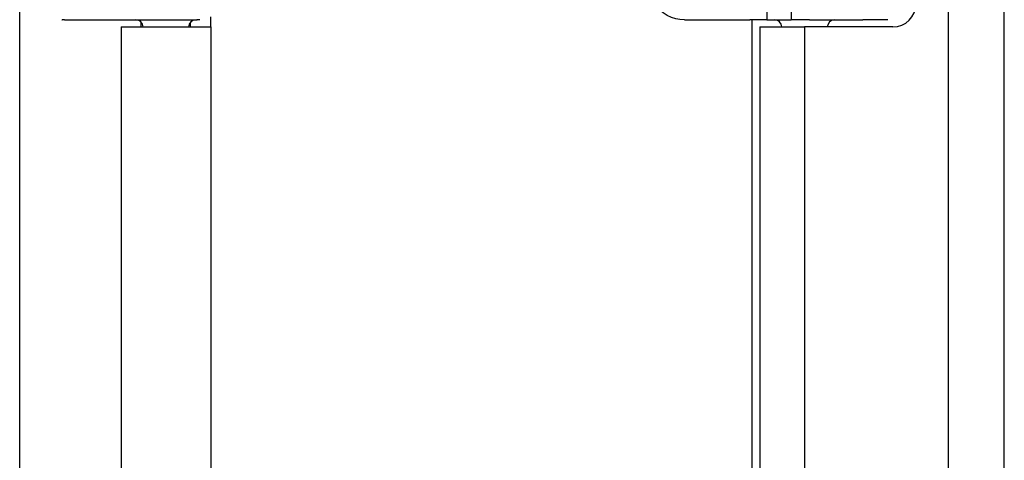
# Model space of a CAD drawing. Header units: inches. Extents: x 1.5 to 31.5, y 2.1 to 17.
# Tile 16 of 34: x 7.5 to 10.1, y 10.2 to 11.3. Entities that reach past the tile are written whole.
import ezdxf

# ---------------------------------------------------------------- set-up
doc = ezdxf.new("R2010")
doc.units = ezdxf.units.IN
doc.header["$MEASUREMENT"] = 0
doc.layers.add('Visible Edges(ANSI)', color=7, linetype='Continuous', lineweight=25)
doc.layers.add('Visible Tangent Edges(ANSI)', color=7, linetype='Continuous', lineweight=25)

msp = doc.modelspace()

# ---------------------------------------------------------------- linework, layer by layer
at = {"layer": 'Visible Edges(ANSI)'}
for p, q in [((10.0809, 5.571), (10.0809, 13.279)), ((7.5192, 7.0202), (7.5192, 11.8286)), ((8.0161, 11.3235), (8.0161, 11.3494)), ((7.6288, 11.3423), (7.6286, 11.3423)), ((7.6288, 11.3423), (7.6297, 11.3423)), ((7.6355, 11.3423), (7.6297, 11.3423)), ((7.6355, 11.3423), (7.9222, 11.3423)), ((7.7831, 11.3235), (8.0161, 11.3235)), ((7.7831, 11.3235), (7.7831, 7.5265)), ((7.8341, 11.3372), (7.8341, 11.3235)), ((7.9222, 11.3423), (7.9807, 11.3423)), ((7.9631, 11.3351), (7.9631, 11.3235)), ((7.9882, 11.3423), (7.9807, 11.3423)), ((8.0161, 11.3235), (8.0161, 7.5265)), ((9.2484, 11.3423), (9.4184, 11.3423)), ((9.4632, 11.3423), (9.4184, 11.3423)), ((9.4249, 7.5077), (9.4249, 11.3423)), ((9.4449, 11.3235), (9.5614, 11.3235)), ((9.4449, 11.3235), (9.4449, 7.5265)), ((9.4632, 11.3423), (9.5267, 11.3423)), ((9.5738, 11.3423), (9.5267, 11.3423)), ((9.7909, 11.3235), (9.5614, 11.3235)), ((9.5738, 11.3423), (9.7132, 11.3423)), ((9.7779, 11.3423), (9.7132, 11.3423))]:
    msp.add_line(p, q, dxfattribs=at)
at = {"layer": 'Visible Edges(ANSI)', "flags": 128}
msp.add_lwpolyline([(9.2484, 11.3423), (9.2371, 11.343), (9.2259, 11.3448), (9.2148, 11.348), (9.2039, 11.3529), (9.1934, 11.3599), (9.1883, 11.3645), (9.1836, 11.37), (9.1793, 11.3765), (9.1759, 11.384), (9.1736, 11.3925), (9.1728, 11.4014)], dxfattribs=at)
at = {"layer": 'Visible Edges(ANSI)'}
for centre, radius, start, end in [((9.7909, 11.3835), 0.06, 270, 0), ((7.8209, 11.3227), 0.0197, 2.5104, 90), ((7.9784, 11.3227), 0.0197, 90, 177.4896), ((9.4827, 11.3227), 0.0197, 2.5104, 90), ((9.6401, 11.3227), 0.0197, 90, 177.4896)]:
    msp.add_arc(centre, radius, start, end, dxfattribs=at)
at = {"layer": 'Visible Tangent Edges(ANSI)'}
for p, q in [((9.9349, 13.279), (9.9349, 5.571)), ((9.4632, 11.4014), (9.4632, 11.3423)), ((9.5267, 11.4014), (9.5267, 11.3423)), ((9.5614, 11.3235), (9.5614, 7.5265))]:
    msp.add_line(p, q, dxfattribs=at)

doc.saveas('drawing.dxf')
